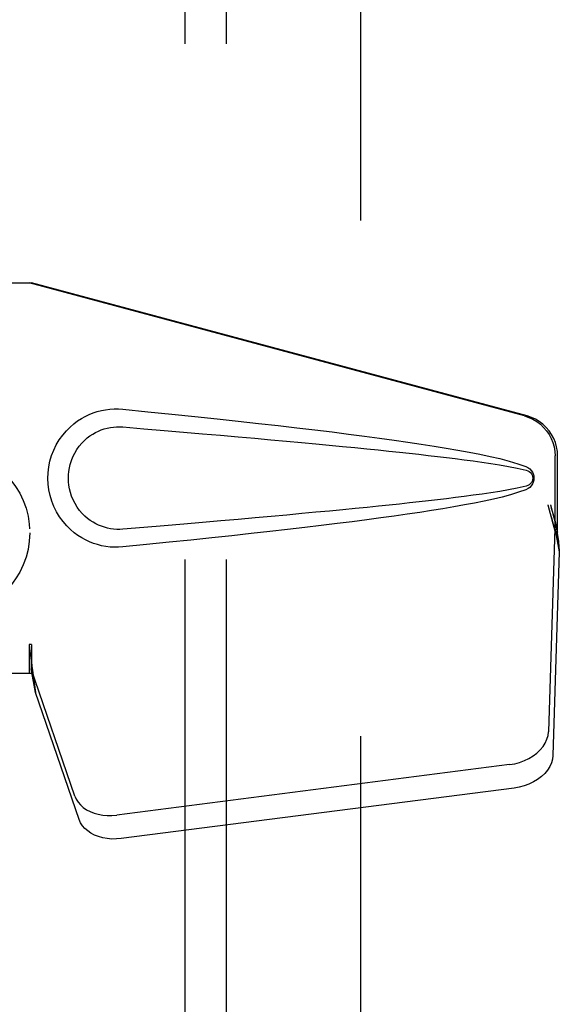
# Model space of a CAD drawing. Header units: inches. Extents: x 0 to 283, y 0 to 183.
# Tile 65 of 81: x 133.01 to 134.64, y 92.33 to 95.31. Entities that reach past the tile are written whole.
import ezdxf

# ---------------------------------------------------------------- set-up
doc = ezdxf.new("R2010")
doc.units = ezdxf.units.IN
doc.header["$LTSCALE"] = 15.583333
doc.header["$MEASUREMENT"] = 0
doc.linetypes.add('HIDDEN', pattern=[0.2, 0.1, -0.1])
for name, color, linetype in [('DEFAULT_2', 8, 'HIDDEN'), ('RIGHTHAND_DOOR_ASSEMBLY', 7, 'CONTINUOUS'), ('SUBPANEL', 7, 'CONTINUOUS')]:
    doc.layers.add(name, color=color, linetype=linetype)

msp = doc.modelspace()

# ---------------------------------------------------------------- linework, layer by layer
at = {"layer": 'DEFAULT_2', "color": 8, "linetype": 'HIDDEN'}
msp.add_line((134.0419, 124.3083), (134.0419, 63.2043), dxfattribs=at)
at = {"layer": 'RIGHTHAND_DOOR_ASSEMBLY', "color": 8, "linetype": 'HIDDEN'}
for p, q in [((132.7264, 94.5113), (133.0474, 94.5113)), ((134.5371, 94.109), (133.0397, 94.5113)), ((134.5448, 94.109), (133.0474, 94.5113)), ((134.6295, 93.7584), (134.6295, 93.9882)), ((134.6372, 93.7584), (134.6372, 93.9882)), ((134.6077, 93.8401), (134.6295, 93.7584)), ((134.6154, 93.8401), (134.6372, 93.7584)), ((134.6288, 93.7699), (134.6096, 93.1548)), ((134.6288, 93.7699), (134.6423, 93.6988)), ((134.6311, 93.786), (134.6398, 93.7297)), ((134.6372, 93.7584), (134.6295, 93.7584)), ((134.6398, 93.7297), (134.6411, 93.7137)), ((134.6423, 93.6988), (134.6232, 93.0837)), ((133.0474, 93.4188), (133.0397, 93.4188)), ((133.0397, 93.4188), (133.0397, 93.3313)), ((133.0474, 93.4188), (133.0474, 93.3313)), ((133.0474, 93.3313), (132.7264, 93.3313)), ((133.1779, 92.9608), (133.046, 93.3446)), ((133.0595, 93.2736), (133.046, 93.3446)), ((133.0502, 93.3398), (133.0595, 93.2736)), ((133.1914, 92.8897), (133.0595, 93.2736)), ((134.4921, 93.0557), (133.3047, 92.9032)), ((134.5057, 92.9847), (133.3182, 92.8322))]:
    msp.add_line(p, q, dxfattribs=at)
for points in [[(133.3233, 93.7133), (133.3104, 93.7124), (133.2976, 93.7124), (133.2846, 93.7131), (133.2717, 93.7147), (133.259, 93.7171), (133.2464, 93.7203), (133.2342, 93.7242), (133.2223, 93.7289), (133.2106, 93.7344), (133.1991, 93.7407), (133.1877, 93.7479), (133.1763, 93.7563), (133.1649, 93.7659), (133.1537, 93.777), (133.1427, 93.7897), (133.1323, 93.8038), (133.1231, 93.819), (133.115, 93.8351), (133.1085, 93.8517), (133.1033, 93.8687), (133.0997, 93.8859), (133.0975, 93.9031), (133.0967, 93.9204), (133.0974, 93.9377), (133.0994, 93.955), (133.1029, 93.9721), (133.1079, 93.9891), (133.1143, 94.0058), (133.1222, 94.022), (133.1313, 94.0373), (133.1416, 94.0515), (133.1526, 94.0644), (133.1638, 94.0756), (133.1752, 94.0854), (133.1866, 94.0939), (133.1982, 94.1013), (133.2098, 94.1078), (133.2215, 94.1133), (133.2336, 94.1181), (133.2459, 94.1221), (133.2585, 94.1254), (133.2713, 94.1278), (133.2843, 94.1294)], [(133.2843, 94.1294), (133.2973, 94.1302), (133.3103, 94.1302), (133.3233, 94.1293)], [(133.3233, 94.1293), (133.3989, 94.1217), (133.4715, 94.1144), (133.5412, 94.1071), (133.6081, 94.1001), (133.6722, 94.0932), (133.7337, 94.0864), (133.7927, 94.0798), (133.8493, 94.0733), (133.9035, 94.0669), (133.9555, 94.0606), (134.0054, 94.0544), (134.0531, 94.0482), (134.0989, 94.0421), (134.1428, 94.0361), (134.1849, 94.0301), (134.2252, 94.0241), (134.2638, 94.0181), (134.3008, 94.012), (134.3361, 94.006), (134.3699, 93.9998), (134.4022, 93.9934), (134.433, 93.9869), (134.4624, 93.9801), (134.4903, 93.9729), (134.5167, 93.9649), (134.5415, 93.9563)], [(134.5371, 94.109), (134.5501, 94.1047), (134.5624, 94.0991), (134.5741, 94.0921), (134.585, 94.084), (134.5949, 94.0746), (134.6037, 94.0643), (134.6114, 94.0531), (134.6178, 94.041), (134.6229, 94.0284), (134.6266, 94.0153), (134.6288, 94.0019), (134.6295, 93.9882)], [(134.6372, 93.9882), (134.6364, 94.0019), (134.6342, 94.0153), (134.6306, 94.0284), (134.6255, 94.041), (134.6191, 94.0531), (134.6114, 94.0643), (134.6026, 94.0746), (134.5927, 94.084), (134.5818, 94.0921), (134.5701, 94.0991), (134.5578, 94.1047), (134.5448, 94.109)], [(133.3233, 93.7668), (133.314, 93.7663), (133.3046, 93.7664), (133.2952, 93.7671), (133.2858, 93.7684), (133.2766, 93.7702), (133.2675, 93.7726), (133.2586, 93.7756), (133.25, 93.7791), (133.2415, 93.7832), (133.2333, 93.7878), (133.225, 93.7931), (133.2169, 93.7992), (133.2087, 93.8062), (133.2007, 93.8142), (133.1927, 93.8234), (133.1853, 93.8335), (133.1788, 93.8443), (133.1731, 93.8555), (133.1685, 93.8668), (133.1649, 93.8779), (133.1622, 93.8889), (133.1604, 93.8996), (133.1593, 93.9101), (133.1589, 93.9205), (133.1592, 93.9309), (133.1602, 93.9413), (133.1619, 93.952), (133.1644, 93.9629), (133.1678, 93.974), (133.1723, 93.9852), (133.1778, 93.9965), (133.1843, 94.0074), (133.1916, 94.0177), (133.1995, 94.0271), (133.2075, 94.0353), (133.2157, 94.0425), (133.224, 94.0488), (133.2323, 94.0542), (133.2407, 94.059), (133.2493, 94.0631), (133.258, 94.0667), (133.267, 94.0698), (133.2762, 94.0723), (133.2855, 94.0742), (133.2949, 94.0755), (133.3044, 94.0762), (133.3138, 94.0763), (133.3233, 94.0758)], [(133.3233, 94.0758), (133.3867, 94.0705), (133.4479, 94.0653), (133.5069, 94.0603), (133.5638, 94.0554), (133.6187, 94.0506), (133.6715, 94.046), (133.7222, 94.0415), (133.771, 94.0371), (133.8179, 94.0329), (133.8629, 94.0287), (133.906, 94.0247), (133.9473, 94.0208), (133.9867, 94.017), (134.0245, 94.0133), (134.0605, 94.0098), (134.0948, 94.0063), (134.1275, 94.0029), (134.1589, 93.9996), (134.189, 93.9964), (134.2181, 93.9932), (134.2463, 93.99), (134.2739, 93.9869), (134.3011, 93.9836), (134.328, 93.9803), (134.3548, 93.9769), (134.3816, 93.9733), (134.4085, 93.9696), (134.4353, 93.9656), (134.462, 93.9614), (134.4888, 93.9567), (134.5153, 93.9514), (134.5417, 93.9454)], [(134.5415, 93.9563), (134.5476, 93.9531), (134.5529, 93.9493), (134.5574, 93.9446), (134.5611, 93.9393), (134.5637, 93.9337), (134.5653, 93.9278), (134.5658, 93.9215), (134.5653, 93.9152), (134.5638, 93.9092), (134.5612, 93.9035), (134.5576, 93.8982), (134.553, 93.8934), (134.5477, 93.8895), (134.5415, 93.8863)], [(134.5417, 93.9454), (134.5468, 93.9436), (134.5512, 93.9411), (134.5551, 93.9379), (134.5581, 93.9342), (134.5604, 93.9301), (134.5617, 93.9257), (134.5621, 93.9211), (134.5616, 93.9164), (134.5602, 93.9121), (134.558, 93.9081), (134.5549, 93.9045), (134.5511, 93.9014), (134.5467, 93.8989), (134.5417, 93.8971)], [(134.5417, 93.8971), (134.5154, 93.8912), (134.4889, 93.8859), (134.4622, 93.8812), (134.4355, 93.877), (134.4087, 93.873), (134.3819, 93.8693), (134.3552, 93.8657), (134.3284, 93.8623), (134.3016, 93.859), (134.2745, 93.8558), (134.247, 93.8526), (134.2188, 93.8494), (134.1897, 93.8462), (134.1597, 93.843), (134.1283, 93.8397), (134.0956, 93.8364), (134.0613, 93.8329), (134.0253, 93.8293), (133.9876, 93.8256), (133.9481, 93.8219), (133.9068, 93.8179), (133.8637, 93.8139), (133.8187, 93.8098), (133.7718, 93.8055), (133.7229, 93.8012), (133.6721, 93.7966), (133.6192, 93.792), (133.5643, 93.7872), (133.5073, 93.7823), (133.4481, 93.7773), (133.3868, 93.7721), (133.3233, 93.7668)], [(134.5415, 93.8863), (134.5189, 93.8784), (134.4949, 93.871), (134.4696, 93.8642), (134.4431, 93.8579), (134.4152, 93.8518), (134.3861, 93.8459), (134.3557, 93.8402), (134.324, 93.8345), (134.2908, 93.8289), (134.2563, 93.8233), (134.2203, 93.8177), (134.1828, 93.8122), (134.1437, 93.8066), (134.103, 93.801), (134.0606, 93.7953), (134.0165, 93.7896), (133.9706, 93.7838), (133.9227, 93.778), (133.873, 93.7721), (133.8212, 93.766), (133.7672, 93.7599), (133.7111, 93.7536), (133.6527, 93.7473), (133.5919, 93.7408), (133.5286, 93.7341), (133.4628, 93.7273), (133.3944, 93.7204), (133.3233, 93.7133)], [(134.6077, 93.8401), (134.613, 93.8205), (134.6184, 93.8013), (134.6238, 93.7824), (134.6292, 93.764), (134.6345, 93.7465), (134.6398, 93.7297)], [(134.6154, 93.8401), (134.618, 93.8305), (134.6206, 93.8211), (134.6233, 93.8118), (134.6259, 93.8028), (134.6285, 93.7942), (134.6311, 93.786)], [(134.6311, 93.786), (134.6307, 93.7831), (134.6304, 93.7804), (134.63, 93.7777), (134.6296, 93.775), (134.6292, 93.7724), (134.6288, 93.7699)], [(134.6411, 93.7137), (134.642, 93.7037), (134.6423, 93.6988)], [(133.0397, 93.4188), (133.0422, 93.3985), (133.0448, 93.3785), (133.0475, 93.3589), (133.0502, 93.3398)], [(133.0474, 93.4188), (133.0472, 93.4085), (133.0469, 93.3785)], [(133.0541, 93.3118), (133.0526, 93.3227), (133.0505, 93.3401), (133.0488, 93.3561), (133.0477, 93.3706), (133.0471, 93.3834), (133.047, 93.391)], [(133.0466, 93.3603), (133.0464, 93.3548), (133.0463, 93.3521), (133.0462, 93.3496), (133.0461, 93.3471), (133.046, 93.3446)], [(133.0469, 93.3785), (133.0468, 93.3692), (133.0466, 93.3603)], [(134.4921, 93.0557), (134.5076, 93.0584), (134.5225, 93.0624), (134.5369, 93.0677), (134.5506, 93.0743), (134.5632, 93.0819), (134.5746, 93.0905), (134.5847, 93.1), (134.5932, 93.1102), (134.6, 93.1209), (134.6051, 93.1321), (134.6083, 93.1433), (134.6096, 93.1548)], [(134.6232, 93.0837), (134.6218, 93.0723), (134.6187, 93.061), (134.6136, 93.0499), (134.6067, 93.0392), (134.5982, 93.029), (134.5882, 93.0195), (134.5767, 93.0109), (134.5641, 93.0032), (134.5505, 92.9967), (134.536, 92.9914), (134.5212, 92.9874), (134.5057, 92.9847)], [(133.1779, 92.9608), (133.1821, 92.9511), (133.1878, 92.9421), (133.1949, 92.9338), (133.2035, 92.9262), (133.2133, 92.9195), (133.2243, 92.9138), (133.2362, 92.9091), (133.2489, 92.9055), (133.2623, 92.9032), (133.2762, 92.902), (133.2903, 92.902), (133.3047, 92.9032)], [(133.3182, 92.8322), (133.3039, 92.831), (133.2898, 92.8309), (133.2759, 92.8321), (133.2625, 92.8345), (133.2497, 92.8381), (133.2378, 92.8427), (133.2269, 92.8484), (133.217, 92.8551), (133.2085, 92.8627), (133.2013, 92.8711), (133.1956, 92.8801), (133.1914, 92.8897)]]:
    msp.add_lwpolyline(points, dxfattribs=at)
at = {"layer": 'SUBPANEL', "color": 8, "linetype": 'HIDDEN'}
for p, q in [((133.5107, 121.725), (133.5107, 65.7875)), ((133.6357, 121.725), (133.6357, 65.7875))]:
    msp.add_line(p, q, dxfattribs=at)
msp.add_circle((132.7919, 93.7563), 0.25, dxfattribs=at)

doc.saveas('drawing.dxf')
